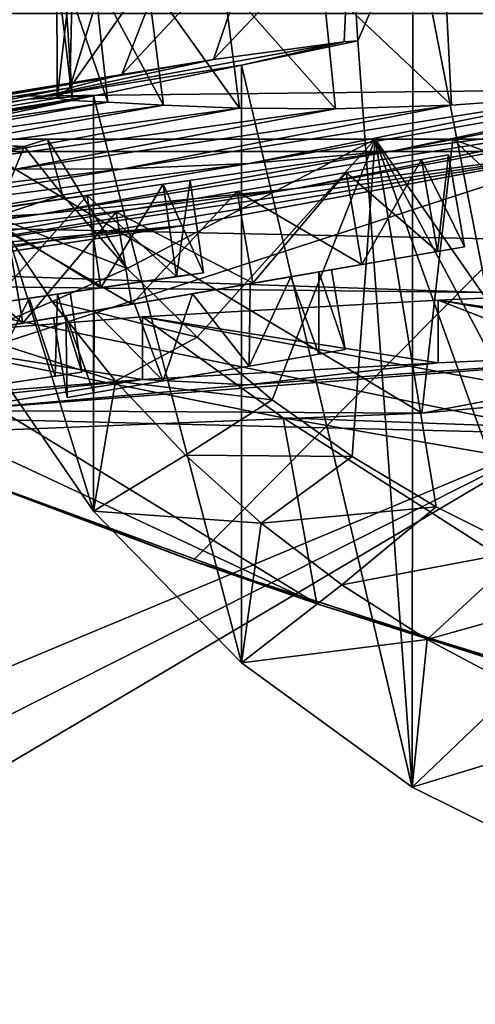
# Model space of a CAD drawing. Header units: metres. Extents: x 0 to 1004, y -708 to 0.
# Tile 72 of 118: x 363 to 399, y -120 to -42. Entities that reach past the tile are written whole.
import ezdxf

# ---------------------------------------------------------------- set-up
doc = ezdxf.new("R2010")
doc.units = ezdxf.units.M

msp = doc.modelspace()

# ---------------------------------------------------------------- linework, layer by layer
at = {"layer": 'top'}
for points in [[(393.865875, -33.244953, 1926.012573), (408.952698, -32.54953, 1924.893555), (408.898651, -110.513107, 1969.906494)], [(381.552948, -34.445732, 1858.187988), (388.832489, -33.492184, 1926.758911), (377.972412, -44.951412, 1818.617554)], [(377.972412, -44.951412, 1818.617554), (388.832489, -33.492184, 1926.758911), (388.404816, -43.546047, 1923.056763)], [(388.832489, -33.492184, 1926.758911), (389.482483, -43.460144, 1932.42395), (388.404816, -43.546047, 1923.056763)], [(389.482483, -43.460144, 1932.42395), (388.832489, -33.492184, 1926.758911), (393.865875, -33.244953, 1926.012573)], [(389.482483, -43.460144, 1932.42395), (393.865875, -33.244953, 1926.012573), (393.815125, -103.017258, 1966.300659)], [(393.815125, -103.017258, 1966.300659), (393.865875, -33.244953, 1926.012573), (408.898651, -110.513107, 1969.906494)], [(374.795319, -35.436134, 1778.381714), (381.552948, -34.445732, 1858.187988), (370.676178, -46.15657, 1713.907837)], [(370.676178, -46.15657, 1713.907837), (381.552948, -34.445732, 1858.187988), (377.972412, -44.951412, 1818.617554)], [(369.865967, -36.320198, 1698.452515), (374.795319, -35.436134, 1778.381714), (366.522369, -47.207523, 1609.020386)], [(366.522369, -47.207523, 1609.020386), (374.795319, -35.436134, 1778.381714), (370.676178, -46.15657, 1713.907837)], [(366.76001, -37.12558, 1618.439819), (369.865967, -36.320198, 1698.452515), (366.522369, -47.207523, 1609.020386)], [(365.49234, -37.825649, 1538.384521), (366.76001, -37.12558, 1618.439819), (365.508514, -48.041042, 1504.057007)], [(366.76001, -37.12558, 1618.439819), (366.522369, -47.207523, 1609.020386), (365.508514, -48.041042, 1504.057007)], [(366.063171, -38.191078, 1458.325195), (365.49234, -37.825649, 1538.384521), (366.729797, -48.234787, 1428.911499)], [(365.49234, -37.825649, 1538.384521), (365.508514, -48.041042, 1504.057007), (366.729797, -48.234787, 1428.911499)], [(368.457397, -38.297794, 1378.301758), (366.063171, -38.191078, 1458.325195), (369.556976, -48.350975, 1353.808228)], [(366.063171, -38.191078, 1458.325195), (366.729797, -48.234787, 1428.911499), (369.556976, -48.350975, 1353.808228)], [(372.698181, -38.526585, 1298.102295), (368.457397, -38.297794, 1378.301758), (373.996002, -48.595257, 1278.78125)], [(368.457397, -38.297794, 1378.301758), (369.556976, -48.350975, 1353.808228), (373.996002, -48.595257, 1278.78125)], [(408.012238, -37.7757, 978.921326), (396.444214, -38.618702, 1058.354858), (420.267303, -46.328548, 906.060059)], [(378.778442, -38.793159, 1218.015137), (372.698181, -38.526585, 1298.102295), (380.044922, -48.828663, 1203.866821)], [(372.698181, -38.526585, 1298.102295), (373.996002, -48.595257, 1278.78125), (380.044922, -48.828663, 1203.866821)], [(386.696136, -38.891628, 1138.075073), (378.778442, -38.793159, 1218.015137), (387.700684, -48.883198, 1129.102783)], [(378.778442, -38.793159, 1218.015137), (380.044922, -48.828663, 1203.866821), (387.700684, -48.883198, 1129.102783)], [(396.444214, -38.618702, 1058.354858), (386.696136, -38.891628, 1138.075073), (396.959747, -48.592743, 1054.522583)], [(386.696136, -38.891628, 1138.075073), (387.700684, -48.883198, 1129.102783), (396.959747, -48.592743, 1054.522583)], [(420.267303, -46.328548, 906.060059), (396.444214, -38.618702, 1058.354858), (407.817749, -47.794231, 980.159058)], [(396.444214, -38.618702, 1058.354858), (396.959747, -48.592743, 1054.522583), (407.817749, -47.794231, 980.159058)], [(61.022282, -41.297203, 2063.059814), (61.022282, -51.297203, 2063.059814), (943.022278, -41.297325, 2063.059814)], [(61.022282, -41.297203, 163.059692), (943.022278, -41.297325, 163.059692), (61.022282, -51.297203, 163.059692)], [(943.022278, -41.297325, 2063.059814), (61.022282, -51.297203, 2063.059814), (943.0224, -51.297203, 2063.059814)], [(943.022278, -41.297325, 163.059692), (943.0224, -51.297203, 163.059692), (61.022282, -51.297203, 163.059692)], [(414.535828, -49.244396, 784.627014), (444.250244, -42.260258, 784.561279), (392.343628, -52.244411, 906.060059)], [(444.250244, -42.260258, 784.561279), (420.267303, -46.328548, 906.060059), (392.343628, -52.244411, 906.060059)], [(363.219818, -48.120342, 1923.056763), (388.404816, -43.546047, 1923.056763), (380.217804, -45.406326, 1935.214111)], [(388.404816, -43.546047, 1923.056763), (363.219818, -48.120342, 1923.056763), (377.972412, -44.951412, 1818.617554)], [(380.217804, -45.406326, 1935.214111), (389.482483, -43.460144, 1932.42395), (393.815125, -103.017258, 1966.300659)], [(388.404816, -43.546047, 1923.056763), (389.482483, -43.460144, 1932.42395), (380.217804, -45.406326, 1935.214111)], [(363.219818, -48.120342, 1923.056763), (328.586365, -53.445087, 1818.556274), (377.972412, -44.951412, 1818.617554)], [(377.972412, -44.951412, 1818.617554), (328.586365, -53.445087, 1818.556274), (370.676178, -46.15657, 1713.907837)], [(363.219818, -48.120342, 1923.056763), (380.217804, -45.406326, 1935.214111), (368.39978, -47.850792, 1940.321289)], [(368.39978, -47.850792, 1940.321289), (380.217804, -45.406326, 1935.214111), (380.194977, -93.088722, 1962.748779)], [(380.217804, -45.406326, 1935.214111), (393.815125, -103.017258, 1966.300659), (380.194977, -93.088722, 1962.748779)], [(414.535828, -49.244396, 784.627014), (384.502838, -55.234798, 784.684448), (440.668976, -44.920795, 664.056458)], [(384.502838, -55.234798, 784.684448), (408.444366, -52.133327, 664.056458), (440.668976, -44.920795, 664.056458)], [(328.586365, -53.445087, 1818.556274), (322.434326, -54.059696, 1713.830444), (370.676178, -46.15657, 1713.907837)], [(370.676178, -46.15657, 1713.907837), (322.434326, -54.059696, 1713.830444), (366.522369, -47.207523, 1609.020386)], [(392.343628, -52.244411, 906.060059), (420.267303, -46.328548, 906.060059), (380.812561, -53.238743, 980.282288)], [(420.267303, -46.328548, 906.060059), (407.817749, -47.794231, 980.159058), (380.812561, -53.238743, 980.282288)], [(322.434326, -54.059696, 1713.830444), (318.92099, -54.707317, 1608.970215), (366.522369, -47.207523, 1609.020386)], [(366.522369, -47.207523, 1609.020386), (318.92099, -54.707317, 1608.970215), (341.837433, -52.003891, 1504.057007)], [(338.034821, -52.694641, 1923.056885), (368.39978, -47.850792, 1940.321289), (358.754669, -49.900101, 1946.745972)], [(338.034821, -52.694641, 1923.056885), (363.219818, -48.120342, 1923.056763), (368.39978, -47.850792, 1940.321289)], [(341.837433, -52.003891, 1504.057007), (365.508514, -48.041042, 1504.057007), (366.522369, -47.207523, 1609.020386)], [(358.754669, -49.900101, 1946.745972), (368.39978, -47.850792, 1940.321289), (368.404144, -80.975189, 1959.44397)], [(368.39978, -47.850792, 1940.321289), (380.194977, -93.088722, 1962.748779), (368.404144, -80.975189, 1959.44397)], [(380.812561, -53.238743, 980.282288), (407.817749, -47.794231, 980.159058), (370.773468, -53.682358, 1054.716309)], [(407.817749, -47.794231, 980.159058), (396.959747, -48.592743, 1054.522583), (370.773468, -53.682358, 1054.716309)], [(363.219818, -48.120342, 1923.056763), (338.034821, -52.694641, 1923.056885), (328.586365, -53.445087, 1818.556274)], [(366.729797, -48.234787, 1428.911499), (365.508514, -48.041042, 1504.057007), (341.837433, -52.003891, 1504.057007)], [(342.945557, -52.326302, 1428.981689), (366.729797, -48.234787, 1428.911499), (341.837433, -52.003891, 1504.057007)], [(369.556976, -48.350975, 1353.808228), (366.729797, -48.234787, 1428.911499), (342.945557, -52.326302, 1428.981689)], [(345.533508, -52.630741, 1353.942505), (369.556976, -48.350975, 1353.808228), (342.945557, -52.326302, 1428.981689)], [(373.996002, -48.595257, 1278.78125), (369.556976, -48.350975, 1353.808228), (345.533508, -52.630741, 1353.942505)], [(349.608521, -53.044209, 1278.967163), (373.996002, -48.595257, 1278.78125), (345.533508, -52.630741, 1353.942505)], [(380.044922, -48.828663, 1203.866821), (373.996002, -48.595257, 1278.78125), (349.608521, -53.044209, 1278.967163)], [(370.773468, -53.682358, 1054.716309), (396.959747, -48.592743, 1054.522583), (362.227173, -53.707546, 1129.325806)], [(396.959747, -48.592743, 1054.522583), (387.700684, -48.883198, 1129.102783), (362.227173, -53.707546, 1129.325806)], [(355.172638, -53.449196, 1204.084961), (380.044922, -48.828663, 1203.866821), (349.608521, -53.044209, 1278.967163)], [(387.700684, -48.883198, 1129.102783), (380.044922, -48.828663, 1203.866821), (355.172638, -53.449196, 1204.084961)], [(362.227173, -53.707546, 1129.325806), (387.700684, -48.883198, 1129.102783), (355.172638, -53.449196, 1204.084961)], [(392.343628, -52.244411, 906.060059), (364.174011, -57.283676, 906.060059), (414.535828, -49.244396, 784.627014)], [(364.174011, -57.283676, 906.060059), (384.502838, -55.234798, 784.684448), (414.535828, -49.244396, 784.627014)], [(358.754669, -49.900101, 1946.745972), (368.404144, -80.975189, 1959.44397), (358.782196, -66.978455, 1956.58667)], [(943.0224, -51.297203, 163.059692), (277.758484, -51.297203, 197.247162), (61.022282, -51.297203, 163.059692)], [(234.177872, -51.297203, 2037.609009), (496.239227, -51.297203, 2032.241211), (61.022282, -51.297203, 2063.059814)], [(496.239227, -51.297203, 2032.241211), (549.258301, -51.297203, 2034.755859), (61.022282, -51.297203, 2063.059814)], [(61.022282, -51.297203, 2063.059814), (549.258301, -51.297203, 2034.755859), (943.0224, -51.297203, 2063.059814)], [(286.669708, -51.297203, 2029.74585), (443.401367, -51.297203, 2027.190918), (234.177872, -51.297203, 2037.609009)], [(443.401367, -51.297203, 2027.190918), (496.239227, -51.297203, 2032.241211), (234.177872, -51.297203, 2037.609009)], [(318.295654, -51.297203, 203.297897), (277.758484, -51.297203, 197.247162), (943.0224, -51.297203, 163.059692)], [(338.67041, -51.297203, 2019.108521), (390.865906, -51.297203, 2019.616333), (286.669708, -51.297203, 2029.74585)], [(390.865906, -51.297203, 2019.616333), (443.401367, -51.297203, 2027.190918), (286.669708, -51.297203, 2029.74585)], [(358.151459, -51.297203, 212.02446), (318.295654, -51.297203, 203.297897), (943.0224, -51.297203, 163.059692)], [(338.67041, -51.297203, 2019.108521), (351.57663, -51.297203, 2016.019043), (390.865906, -51.297203, 2019.616333)], [(351.57663, -51.297203, 2016.019043), (354.35553, -53.3606, 2014.955078), (362.871216, -51.899426, 2014.349121)], [(351.57663, -51.297203, 2016.019043), (362.871216, -51.899426, 2014.349121), (364.732208, -51.297203, 2015.060059)], [(351.57663, -51.297203, 2016.019043), (364.732208, -51.297203, 2015.060059), (390.865906, -51.297203, 2019.616333)], [(362.871216, -51.899426, 2014.349121), (354.35553, -53.3606, 2014.955078), (357.183289, -51.719677, 1984.394653)], [(394.590271, -73.178268, 230.891495), (356.061646, -74.70504, 220.283951), (358.151459, -51.297203, 212.02446)], [(360.562256, -57.498306, 1984.825684), (362.871216, -51.899426, 2014.349121), (357.183289, -51.719677, 1984.394653)], [(397.064728, -51.297203, 223.321609), (394.590271, -73.178268, 230.891495), (358.151459, -51.297203, 212.02446)], [(397.064728, -51.297203, 223.321609), (358.151459, -51.297203, 212.02446), (943.0224, -51.297203, 163.059692)], [(362.871216, -51.899426, 2014.349121), (365.940918, -55.744637, 2014.324463), (364.732208, -51.297203, 2015.060059)], [(364.732208, -51.297203, 2015.060059), (365.940918, -55.744637, 2014.324463), (371.081757, -61.629971, 2014.239868)], [(364.732208, -51.297203, 2015.060059), (371.081757, -61.629971, 2014.239868), (390.865906, -51.297203, 2019.616333)], [(371.081757, -61.629971, 2014.239868), (376.666718, -67.096123, 2014.293823), (390.865906, -51.297203, 2019.616333)], [(390.865906, -51.297203, 2019.616333), (376.666718, -67.096123, 2014.293823), (382.660004, -72.108322, 2014.473633)], [(382.660004, -72.108322, 2014.473633), (389.023285, -76.63533, 2014.771362), (390.865906, -51.297203, 2019.616333)], [(389.023285, -76.63533, 2014.771362), (395.716095, -80.649681, 2015.178345), (390.865906, -51.297203, 2019.616333)], [(390.865906, -51.297203, 2019.616333), (395.716095, -80.649681, 2015.178345), (402.696228, -84.127441, 2015.685913)], [(402.696228, -84.127441, 2015.685913), (409.920044, -87.048431, 2016.285034), (390.865906, -51.297203, 2019.616333)], [(409.920044, -87.048431, 2016.285034), (417.342743, -89.396393, 2016.967285), (390.865906, -51.297203, 2019.616333)], [(390.865906, -51.297203, 2019.616333), (417.342743, -89.396393, 2016.967285), (443.401367, -51.297203, 2027.190918)], [(394.590271, -73.178268, 230.891495), (397.064728, -51.297203, 223.321609), (418.158417, -71.029152, 237.296143)], [(397.064728, -51.297203, 223.321609), (441.92688, -67.970695, 242.474991), (418.158417, -71.029152, 237.296143)], [(397.064728, -51.297203, 223.321609), (443.377686, -51.297203, 236.582306), (441.92688, -67.970695, 242.474991)], [(443.377686, -51.297203, 236.582306), (397.064728, -51.297203, 223.321609), (943.0224, -51.297203, 163.059692)], [(344.421021, -62.856411, 663.09668), (344.657837, -72.940102, 662.833008), (408.973511, -52.034935, 663.380066)], [(408.973511, -52.034935, 663.380066), (375.887054, -58.173946, 664.056458), (344.421021, -62.856411, 663.09668)], [(344.657837, -72.940102, 662.833008), (376.314453, -84.957024, 662.518494), (408.973511, -52.034935, 663.380066)], [(380.812561, -53.238743, 980.282288), (353.603912, -57.857521, 980.373413), (392.343628, -52.244411, 906.060059)], [(353.603912, -57.857521, 980.373413), (364.174011, -57.283676, 906.060059), (392.343628, -52.244411, 906.060059)], [(384.502838, -55.234798, 784.684448), (354.203156, -60.211025, 784.734924), (408.444366, -52.133327, 664.056458)], [(354.203156, -60.211025, 784.734924), (375.887054, -58.173946, 664.056458), (408.444366, -52.133327, 664.056458)], [(365.940918, -55.744637, 2014.324463), (362.871216, -51.899426, 2014.349121), (360.562256, -57.498306, 1984.825684)], [(408.444366, -52.133327, 664.056458), (375.887054, -58.173946, 664.056458), (408.973511, -52.034935, 663.380066)], [(408.973511, -52.034935, 663.380066), (376.314453, -84.957024, 662.518494), (408.947021, -95.601303, 662.239807)], [(370.773468, -53.682358, 1054.716309), (344.415314, -57.985592, 1054.859985), (380.812561, -53.238743, 980.282288)], [(344.415314, -57.985592, 1054.859985), (353.603912, -57.857521, 980.373413), (380.812561, -53.238743, 980.282288)], [(362.227173, -53.707546, 1129.325806), (336.60434, -57.777592, 1129.492065), (370.773468, -53.682358, 1054.716309)], [(336.60434, -57.777592, 1129.492065), (344.415314, -57.985592, 1054.859985), (370.773468, -53.682358, 1054.716309)], [(364.174011, -57.283676, 906.060059), (335.799805, -61.432766, 906.060059), (384.502838, -55.234798, 784.684448)], [(335.799805, -61.432766, 906.060059), (354.203156, -60.211025, 784.734924), (384.502838, -55.234798, 784.684448)], [(371.081757, -61.629971, 2014.239868), (365.940918, -55.744637, 2014.324463), (360.562256, -57.498306, 1984.825684)], [(353.603912, -57.857521, 980.373413), (326.226501, -61.642269, 980.438477), (364.174011, -57.283676, 906.060059)], [(326.226501, -61.642269, 980.438477), (335.799805, -61.432766, 906.060059), (364.174011, -57.283676, 906.060059)], [(360.562256, -57.498306, 1984.825684), (358.782196, -66.978455, 1956.58667), (365.097778, -64.259834, 1985.381958)], [(371.081757, -61.629971, 2014.239868), (360.562256, -57.498306, 1984.825684), (365.097778, -64.259834, 1985.381958)], [(354.203156, -60.211025, 784.734924), (323.948792, -64.13002, 784.502808), (375.887054, -58.173946, 664.056458)], [(323.948792, -64.13002, 784.502808), (343.93512, -62.907749, 664.155151), (375.887054, -58.173946, 664.056458)], [(375.887054, -58.173946, 664.056458), (343.93512, -62.907749, 664.155151), (344.421021, -62.856411, 663.09668)], [(376.666718, -67.096123, 2014.293823), (371.081757, -61.629971, 2014.239868), (365.097778, -64.259834, 1985.381958)], [(422.224609, -67.947922, 337.553101), (422.224609, -62.947922, 337.553131), (395.89447, -64.146172, 433.573334)], [(442.803711, -72.258545, 427.685455), (395.89447, -64.146172, 433.573334), (422.224609, -62.947922, 337.553131)], [(358.782196, -66.978455, 1956.58667), (370.168457, -70.617096, 1986.088989), (365.097778, -64.259834, 1985.381958)], [(365.097778, -64.259834, 1985.381958), (370.168457, -70.617096, 1986.088989), (376.666718, -67.096123, 2014.293823)], [(395.89447, -69.146164, 433.573303), (395.89447, -64.146172, 433.573334), (372.306519, -65.476166, 530.302002)], [(372.306519, -65.476166, 530.302002), (395.89447, -64.146172, 433.573334), (423.886719, -75.021164, 527.793945)], [(395.89447, -69.146164, 433.573303), (422.224609, -67.947922, 337.553101), (395.89447, -64.146172, 433.573334)], [(423.886719, -75.021164, 527.793945), (395.89447, -64.146172, 433.573334), (442.803711, -72.258545, 427.685455)], [(372.306549, -70.476166, 530.301941), (372.306519, -65.476166, 530.302002), (351.506531, -67.122879, 627.525818)], [(383.522034, -73.544754, 627.69397), (351.506531, -67.122879, 627.525818), (372.306519, -65.476166, 530.302002)], [(372.306549, -70.476166, 530.301941), (395.89447, -69.146164, 433.573303), (372.306519, -65.476166, 530.302002)], [(423.886719, -75.021164, 527.793945), (383.522034, -73.544754, 627.69397), (372.306519, -65.476166, 530.302002)], [(351.480469, -72.125359, 627.656799), (351.506531, -67.122879, 627.525818), (386.213074, -88.368797, 628.082153)], [(351.480469, -72.125359, 627.656799), (372.306549, -70.476166, 530.301941), (351.506531, -67.122879, 627.525818)], [(386.213074, -88.368797, 628.082153), (351.506531, -67.122879, 627.525818), (383.522034, -73.544754, 627.69397)], [(358.782196, -66.978455, 1956.58667), (368.404144, -80.975189, 1959.44397), (370.168457, -70.617096, 1986.088989)], [(370.168457, -70.617096, 1986.088989), (382.660004, -72.108322, 2014.473633), (376.666718, -67.096123, 2014.293823)], [(357.170837, -72.967789, 430.611694), (394.590271, -73.178268, 230.891495), (422.224609, -67.947922, 337.553101)], [(357.170837, -72.967789, 430.611694), (422.224609, -67.947922, 337.553101), (380.688019, -70.919998, 430.611694)], [(422.224609, -67.947922, 337.553101), (395.89447, -69.146164, 433.573303), (380.688019, -70.919998, 430.611694)], [(394.590271, -73.178268, 230.891495), (418.158417, -71.029152, 237.296143), (422.224609, -67.947922, 337.553101)], [(380.688019, -70.919998, 430.611694), (395.89447, -69.146164, 433.573303), (372.306549, -70.476166, 530.301941)], [(351.480469, -72.125359, 627.656799), (357.368317, -72.02578, 547.33429), (372.306549, -70.476166, 530.301941)], [(357.368317, -72.02578, 547.33429), (357.170837, -72.967789, 430.611694), (372.306549, -70.476166, 530.301941)], [(372.306549, -70.476166, 530.301941), (357.170837, -72.967789, 430.611694), (380.688019, -70.919998, 430.611694)], [(368.404144, -80.975189, 1959.44397), (375.736908, -76.52832, 1986.928467), (370.168457, -70.617096, 1986.088989)], [(370.168457, -70.617096, 1986.088989), (375.736908, -76.52832, 1986.928467), (382.660004, -72.108322, 2014.473633)], [(351.462006, -75.667953, 627.749573), (351.480469, -72.125359, 627.656799), (386.213074, -88.368797, 628.082153)], [(375.736908, -76.52832, 1986.928467), (389.023285, -76.63533, 2014.771362), (382.660004, -72.108322, 2014.473633)], [(376.360352, -84.973488, 629.057312), (344.657837, -72.940102, 662.833008), (351.089478, -75.518707, 629.583435)], [(376.314453, -84.957024, 662.518494), (344.657837, -72.940102, 662.833008), (376.360352, -84.973488, 629.057312)], [(356.061646, -74.70504, 220.283951), (394.590271, -73.178268, 230.891495), (357.170837, -72.967789, 430.611694)], [(425.361176, -100.312408, 628.394897), (383.522034, -73.544754, 627.69397), (416.271942, -79.233582, 627.842957)], [(425.361176, -100.312408, 628.394897), (386.213074, -88.368797, 628.082153), (383.522034, -73.544754, 627.69397)], [(416.271942, -79.233582, 627.842957), (383.522034, -73.544754, 627.69397), (423.886719, -75.021164, 527.793945)], [(386.213074, -88.368797, 628.082153), (376.360352, -84.973488, 629.057312), (351.089478, -75.518707, 629.583435)], [(351.089478, -75.518707, 629.583435), (351.462006, -75.667953, 627.749573), (386.213074, -88.368797, 628.082153)], [(375.736908, -76.52832, 1986.928467), (368.404144, -80.975189, 1959.44397), (381.764343, -81.956757, 1987.883667)], [(389.023285, -76.63533, 2014.771362), (375.736908, -76.52832, 1986.928467), (381.764343, -81.956757, 1987.883667)], [(395.716095, -80.649681, 2015.178345), (389.023285, -76.63533, 2014.771362), (381.764343, -81.956757, 1987.883667)], [(395.716095, -80.649681, 2015.178345), (381.764343, -81.956757, 1987.883667), (388.207245, -86.867455, 1988.937378)], [(402.696228, -84.127441, 2015.685913), (395.716095, -80.649681, 2015.178345), (388.207245, -86.867455, 1988.937378)], [(368.404144, -80.975189, 1959.44397), (380.194977, -93.088722, 1962.748779), (381.764343, -81.956757, 1987.883667)], [(381.764343, -81.956757, 1987.883667), (380.194977, -93.088722, 1962.748779), (388.207245, -86.867455, 1988.937378)], [(388.207245, -86.867455, 1988.937378), (395.022125, -91.230675, 1990.072144), (402.696228, -84.127441, 2015.685913)], [(395.022125, -91.230675, 1990.072144), (409.920044, -87.048431, 2016.285034), (402.696228, -84.127441, 2015.685913)], [(408.947021, -95.601303, 662.239807), (376.314453, -84.957024, 662.518494), (409.012482, -95.621124, 629.057373)], [(376.314453, -84.957024, 662.518494), (376.360352, -84.973488, 629.057312), (409.012482, -95.621124, 629.057373)], [(409.012482, -95.621124, 629.057373), (376.360352, -84.973488, 629.057312), (386.213074, -88.368797, 628.082153)], [(380.194977, -93.088722, 1962.748779), (395.022125, -91.230675, 1990.072144), (388.207245, -86.867455, 1988.937378)], [(395.022125, -91.230675, 1990.072144), (402.163452, -95.020363, 1991.270996), (409.920044, -87.048431, 2016.285034)], [(425.361176, -100.312408, 628.394897), (409.012482, -95.621124, 629.057373), (386.213074, -88.368797, 628.082153)], [(380.194977, -93.088722, 1962.748779), (393.815125, -103.017258, 1966.300659), (395.022125, -91.230675, 1990.072144)], [(393.815125, -103.017258, 1966.300659), (402.163452, -95.020363, 1991.270996), (395.022125, -91.230675, 1990.072144)], [(402.163452, -95.020363, 1991.270996), (393.815125, -103.017258, 1966.300659), (409.584015, -98.213814, 1992.517578)], [(393.815125, -103.017258, 1966.300659), (408.898651, -110.513107, 1969.906494), (409.584015, -98.213814, 1992.517578)]]:
    msp.add_3dface(points, dxfattribs=at)
at = {"layer": 'top0123428'}
for points in [[(394.561859, -52.934784, 828.419006), (396.708801, -52.56424, 837.964478), (395.828094, -60.271389, 828.419006)], [(397.975037, -59.900845, 837.964478), (396.708801, -52.56424, 837.964478), (394.561859, -52.934784, 847.509888)], [(394.561859, -52.934784, 847.509888), (396.708801, -52.56424, 837.964478), (394.561859, -52.934784, 828.419006)], [(396.708801, -52.56424, 837.964478), (397.975037, -59.900845, 837.964478), (395.828094, -60.271389, 828.419006)], [(388.546265, -53.973022, 820.76416), (394.561859, -52.934784, 828.419006), (389.8125, -61.309631, 820.76416)], [(395.828094, -60.271389, 847.509888), (394.561859, -52.934784, 847.509888), (388.546265, -53.973022, 855.164734)], [(388.546265, -53.973022, 855.164734), (394.561859, -52.934784, 828.419006), (388.546265, -53.973022, 820.76416)], [(388.546265, -53.973022, 855.164734), (394.561859, -52.934784, 847.509888), (394.561859, -52.934784, 828.419006)], [(394.561859, -52.934784, 828.419006), (395.828094, -60.271389, 828.419006), (389.8125, -61.309631, 820.76416)], [(395.828094, -60.271389, 847.509888), (397.975037, -59.900845, 837.964478), (394.561859, -52.934784, 847.509888)], [(379.853455, -55.473324, 816.516052), (388.546265, -53.973022, 820.76416), (381.11969, -62.809933, 816.516052)], [(389.8125, -61.309631, 855.164734), (388.546265, -53.973022, 855.164734), (379.853455, -55.473324, 859.412842)], [(379.853455, -55.473324, 859.412842), (388.546265, -53.973022, 820.76416), (379.853455, -55.473324, 816.516052)], [(379.853455, -55.473324, 859.412842), (388.546265, -53.973022, 855.164734), (388.546265, -53.973022, 820.76416)], [(388.546265, -53.973022, 820.76416), (389.8125, -61.309631, 820.76416), (381.11969, -62.809933, 816.516052)], [(389.8125, -61.309631, 855.164734), (395.828094, -60.271389, 847.509888), (388.546265, -53.973022, 855.164734)], [(370.20517, -57.138535, 816.516052), (379.853455, -55.473324, 816.516052), (371.471405, -64.475143, 816.516052)], [(381.11969, -62.809933, 859.412842), (379.853455, -55.473324, 859.412842), (370.20517, -57.138535, 859.412842)], [(370.20517, -57.138535, 859.412842), (379.853455, -55.473324, 816.516052), (370.20517, -57.138535, 816.516052)], [(370.20517, -57.138535, 859.412842), (379.853455, -55.473324, 859.412842), (379.853455, -55.473324, 816.516052)], [(379.853455, -55.473324, 816.516052), (381.11969, -62.809933, 816.516052), (371.471405, -64.475143, 816.516052)], [(381.11969, -62.809933, 859.412842), (389.8125, -61.309631, 855.164734), (379.853455, -55.473324, 859.412842)], [(361.51239, -58.638836, 820.76416), (370.20517, -57.138535, 816.516052), (362.778625, -65.975441, 820.76416)], [(371.471405, -64.475143, 859.412842), (370.20517, -57.138535, 859.412842), (361.51239, -58.638836, 855.164734)], [(361.51239, -58.638836, 855.164734), (370.20517, -57.138535, 816.516052), (361.51239, -58.638836, 820.76416)], [(361.51239, -58.638836, 855.164734), (370.20517, -57.138535, 859.412842), (370.20517, -57.138535, 816.516052)], [(370.20517, -57.138535, 816.516052), (371.471405, -64.475143, 816.516052), (362.778625, -65.975441, 820.76416)], [(371.471405, -64.475143, 859.412842), (381.11969, -62.809933, 859.412842), (370.20517, -57.138535, 859.412842)], [(362.778625, -65.975441, 855.164734), (361.51239, -58.638836, 855.164734), (355.496796, -59.677078, 847.509888)], [(361.51239, -58.638836, 820.76416), (362.778625, -65.975441, 820.76416), (356.763031, -67.013687, 828.419006)], [(362.778625, -65.975441, 855.164734), (371.471405, -64.475143, 859.412842), (361.51239, -58.638836, 855.164734)], [(356.763031, -67.013687, 847.509888), (362.778625, -65.975441, 855.164734), (355.496796, -59.677078, 847.509888)], [(389.8125, -61.309631, 820.76416), (395.828094, -60.271389, 828.419006), (385.618469, -62.033482, 828.503662)], [(395.828094, -60.271389, 828.419006), (388.279816, -61.574158, 832.386719), (385.618469, -62.033482, 828.503662)], [(389.8125, -61.309631, 855.164734), (385.618469, -62.033482, 847.425232), (395.828094, -60.271389, 847.509888)], [(385.618469, -62.033482, 847.425232), (388.279816, -61.574158, 843.542175), (395.828094, -60.271389, 847.509888)], [(388.279816, -61.574158, 832.386719), (395.828094, -60.271389, 828.419006), (389.480164, -61.366989, 837.964478)], [(395.828094, -60.271389, 847.509888), (388.279816, -61.574158, 843.542175), (389.480164, -61.366989, 837.964478)], [(395.828094, -60.271389, 828.419006), (397.975037, -59.900845, 837.964478), (389.480164, -61.366989, 837.964478)], [(389.480164, -61.366989, 837.964478), (397.975037, -59.900845, 837.964478), (395.828094, -60.271389, 847.509888)], [(381.792053, -62.69389, 825.80304), (385.618469, -62.033482, 828.503662), (380.906616, -62.84668, 827.728882)], [(385.618469, -62.033482, 828.503662), (384.137695, -62.289024, 830.006348), (380.906616, -62.84668, 827.728882)], [(381.11969, -62.809933, 816.516052), (389.8125, -61.309631, 820.76416), (381.792053, -62.69389, 825.80304)], [(381.11969, -62.809933, 859.412842), (381.792053, -62.69389, 850.125916), (389.8125, -61.309631, 855.164734)], [(389.8125, -61.309631, 820.76416), (385.618469, -62.033482, 828.503662), (381.792053, -62.69389, 825.80304)], [(381.792053, -62.69389, 850.125916), (385.618469, -62.033482, 847.425232), (389.8125, -61.309631, 855.164734)], [(384.137695, -62.289024, 845.922546), (385.618469, -62.033482, 847.425232), (381.792053, -62.69389, 850.125916)], [(385.618469, -62.033482, 828.503662), (388.279816, -61.574158, 832.386719), (384.137695, -62.289024, 830.006348)], [(388.279816, -61.574158, 832.386719), (386.382019, -61.901676, 833.285217), (384.137695, -62.289024, 830.006348)], [(384.137695, -62.289024, 845.922546), (386.382019, -61.901676, 842.643677), (385.618469, -62.033482, 847.425232)], [(384.137695, -62.289024, 845.922546), (386.361847, -68.457092, 844.576538), (386.382019, -61.901676, 842.643677)], [(384.137695, -62.289024, 830.006348), (386.382019, -61.901676, 833.285217), (386.361847, -68.457092, 831.352356)], [(386.382019, -61.901676, 842.643677), (388.279816, -61.574158, 843.542175), (385.618469, -62.033482, 847.425232)], [(386.361847, -68.457092, 844.576538), (388.484131, -68.090805, 837.964478), (386.382019, -61.901676, 842.643677)], [(386.361847, -68.457092, 831.352356), (386.382019, -61.901676, 833.285217), (388.484131, -68.090805, 837.964478)], [(388.279816, -61.574158, 832.386719), (389.480164, -61.366989, 837.964478), (386.382019, -61.901676, 833.285217)], [(389.480164, -61.366989, 837.964478), (387.386017, -61.72839, 837.964478), (386.382019, -61.901676, 833.285217)], [(386.382019, -61.901676, 842.643677), (387.386017, -61.72839, 837.964478), (388.279816, -61.574158, 843.542175)], [(386.382019, -61.901676, 842.643677), (388.484131, -68.090805, 837.964478), (387.386017, -61.72839, 837.964478)], [(386.382019, -61.901676, 833.285217), (387.386017, -61.72839, 837.964478), (388.484131, -68.090805, 837.964478)], [(387.386017, -61.72839, 837.964478), (389.480164, -61.366989, 837.964478), (388.279816, -61.574158, 843.542175)], [(371.471405, -64.475143, 816.516052), (381.11969, -62.809933, 816.516052), (376.295563, -63.642536, 824.5849)], [(371.471405, -64.475143, 859.412842), (376.295563, -63.642536, 851.343994), (381.11969, -62.809933, 859.412842)], [(381.11969, -62.809933, 816.516052), (381.792053, -62.69389, 825.80304), (376.295563, -63.642536, 824.5849)], [(376.295563, -63.642536, 851.343994), (381.792053, -62.69389, 850.125916), (381.11969, -62.809933, 859.412842)], [(380.906616, -62.84668, 848.200012), (381.792053, -62.69389, 850.125916), (376.295563, -63.642536, 851.343994)], [(376.295563, -63.642536, 824.5849), (381.792053, -62.69389, 825.80304), (376.295563, -63.642509, 826.710022)], [(381.792053, -62.69389, 825.80304), (380.906616, -62.84668, 827.728882), (376.295563, -63.642509, 826.710022)], [(380.906616, -62.84668, 848.200012), (380.819183, -69.413704, 848.663086), (384.137695, -62.289024, 845.922546)], [(380.819183, -69.413704, 848.663086), (386.361847, -68.457092, 844.576538), (384.137695, -62.289024, 845.922546)], [(380.819183, -69.413704, 827.265869), (380.906616, -62.84668, 827.728882), (384.137695, -62.289024, 830.006348)], [(380.819183, -69.413704, 827.265869), (384.137695, -62.289024, 830.006348), (386.361847, -68.457092, 831.352356)], [(380.906616, -62.84668, 848.200012), (384.137695, -62.289024, 845.922546), (381.792053, -62.69389, 850.125916)], [(376.295563, -63.642509, 849.218872), (380.906616, -62.84668, 848.200012), (376.295563, -63.642536, 851.343994)], [(380.819183, -69.413704, 848.663086), (380.906616, -62.84668, 848.200012), (376.295563, -63.642509, 849.218872)], [(376.295563, -63.642509, 826.710022), (380.906616, -62.84668, 827.728882), (380.819183, -69.413704, 827.265869)], [(371.684479, -64.438339, 848.200012), (376.295563, -63.642509, 849.218872), (370.799072, -64.591187, 850.125916)], [(376.295563, -63.642509, 849.218872), (376.295563, -63.642536, 851.343994), (370.799072, -64.591187, 850.125916)], [(371.471405, -64.475143, 816.516052), (376.295563, -63.642536, 824.5849), (370.799072, -64.591187, 825.80304)], [(370.799072, -64.591187, 850.125916), (376.295563, -63.642536, 851.343994), (371.471405, -64.475143, 859.412842)], [(370.799072, -64.591187, 825.80304), (376.295563, -63.642536, 824.5849), (371.684479, -64.438339, 827.728882)], [(376.295563, -63.642536, 824.5849), (376.295563, -63.642509, 826.710022), (371.684479, -64.438339, 827.728882)], [(373.968109, -70.596146, 848.663086), (376.295563, -63.642509, 849.218872), (371.684479, -64.438339, 848.200012)], [(371.684479, -64.438339, 827.728882), (376.295563, -63.642509, 826.710022), (373.968109, -70.596146, 827.265869)], [(373.968109, -70.596146, 848.663086), (380.819183, -69.413704, 848.663086), (376.295563, -63.642509, 849.218872)], [(373.968109, -70.596146, 827.265869), (376.295563, -63.642509, 826.710022), (380.819183, -69.413704, 827.265869)], [(362.778625, -65.975441, 820.76416), (371.471405, -64.475143, 816.516052), (370.799072, -64.591187, 825.80304)], [(362.778625, -65.975441, 855.164734), (370.799072, -64.591187, 850.125916), (371.471405, -64.475143, 859.412842)], [(362.778625, -65.975441, 820.76416), (370.799072, -64.591187, 825.80304), (366.972626, -65.251595, 828.503662)], [(366.972626, -65.251595, 847.425232), (370.799072, -64.591187, 850.125916), (362.778625, -65.975441, 855.164734)], [(366.209106, -65.383347, 842.643677), (368.4534, -64.995995, 845.922546), (364.31131, -65.710915, 843.542175)], [(368.4534, -64.995995, 845.922546), (366.972626, -65.251595, 847.425232), (364.31131, -65.710915, 843.542175)], [(366.972626, -65.251595, 828.503662), (368.4534, -64.995995, 830.006348), (366.209106, -65.383347, 833.285217)], [(366.209106, -65.383347, 842.643677), (368.425446, -71.552757, 844.576538), (368.4534, -64.995995, 845.922546)], [(366.209106, -65.383347, 833.285217), (368.4534, -64.995995, 830.006348), (368.425446, -71.552757, 831.352356)], [(368.4534, -64.995995, 845.922546), (371.684479, -64.438339, 848.200012), (366.972626, -65.251595, 847.425232)], [(371.684479, -64.438339, 848.200012), (370.799072, -64.591187, 850.125916), (366.972626, -65.251595, 847.425232)], [(366.972626, -65.251595, 828.503662), (370.799072, -64.591187, 825.80304), (368.4534, -64.995995, 830.006348)], [(368.425446, -71.552757, 844.576538), (373.968109, -70.596146, 848.663086), (368.4534, -64.995995, 845.922546)], [(368.4534, -64.995995, 830.006348), (373.968109, -70.596146, 827.265869), (368.425446, -71.552757, 831.352356)], [(370.799072, -64.591187, 825.80304), (371.684479, -64.438339, 827.728882), (368.4534, -64.995995, 830.006348)], [(368.4534, -64.995995, 845.922546), (373.968109, -70.596146, 848.663086), (371.684479, -64.438339, 848.200012)], [(368.4534, -64.995995, 830.006348), (371.684479, -64.438339, 827.728882), (373.968109, -70.596146, 827.265869)], [(356.763031, -67.013687, 847.509888), (354.616089, -67.384224, 837.964478), (363.110962, -65.918083, 837.964478)], [(354.616089, -67.384224, 837.964478), (356.763031, -67.013687, 828.419006), (363.110962, -65.918083, 837.964478)], [(356.763031, -67.013687, 828.419006), (366.972626, -65.251595, 828.503662), (364.31131, -65.710915, 832.386719)], [(356.763031, -67.013687, 828.419006), (362.778625, -65.975441, 820.76416), (366.972626, -65.251595, 828.503662)], [(364.31131, -65.710915, 843.542175), (366.972626, -65.251595, 847.425232), (356.763031, -67.013687, 847.509888)], [(356.763031, -67.013687, 847.509888), (366.972626, -65.251595, 847.425232), (362.778625, -65.975441, 855.164734)], [(363.110962, -65.918083, 837.964478), (356.763031, -67.013687, 828.419006), (364.31131, -65.710915, 832.386719)], [(363.110962, -65.918083, 837.964478), (364.31131, -65.710915, 843.542175), (356.763031, -67.013687, 847.509888)], [(365.205078, -65.556633, 837.964478), (366.209106, -65.383347, 842.643677), (363.110962, -65.918083, 837.964478)], [(366.209106, -65.383347, 842.643677), (364.31131, -65.710915, 843.542175), (363.110962, -65.918083, 837.964478)], [(363.110962, -65.918083, 837.964478), (364.31131, -65.710915, 832.386719), (365.205078, -65.556633, 837.964478)], [(364.31131, -65.710915, 832.386719), (366.972626, -65.251595, 828.503662), (366.209106, -65.383347, 833.285217)], [(364.31131, -65.710915, 832.386719), (366.209106, -65.383347, 833.285217), (365.205078, -65.556633, 837.964478)], [(365.205078, -65.556633, 837.964478), (366.30835, -71.918152, 837.964478), (366.209106, -65.383347, 842.643677)], [(365.205078, -65.556633, 837.964478), (366.209106, -65.383347, 833.285217), (366.30835, -71.918152, 837.964478)], [(366.30835, -71.918152, 837.964478), (368.425446, -71.552757, 844.576538), (366.209106, -65.383347, 842.643677)], [(366.209106, -65.383347, 833.285217), (368.425446, -71.552757, 831.352356), (366.30835, -71.918152, 837.964478)], [(386.361847, -68.457092, 831.352356), (388.484131, -68.090805, 837.964478), (386.361847, -68.457092, 844.576538)], [(380.819183, -69.413704, 827.265869), (386.361847, -68.457092, 844.576538), (380.819183, -69.413704, 848.663086)], [(380.819183, -69.413704, 827.265869), (386.361847, -68.457092, 831.352356), (386.361847, -68.457092, 844.576538)], [(373.968109, -70.596146, 827.265869), (380.819183, -69.413704, 848.663086), (373.968109, -70.596146, 848.663086)], [(373.968109, -70.596146, 827.265869), (380.819183, -69.413704, 827.265869), (380.819183, -69.413704, 848.663086)], [(368.425446, -71.552757, 831.352356), (373.968109, -70.596146, 848.663086), (368.425446, -71.552757, 844.576538)], [(368.425446, -71.552757, 831.352356), (373.968109, -70.596146, 827.265869), (373.968109, -70.596146, 848.663086)], [(366.30835, -71.918152, 837.964478), (368.425446, -71.552757, 831.352356), (368.425446, -71.552757, 844.576538)]]:
    msp.add_3dface(points, dxfattribs=at)
at = {"layer": 'top0123429'}
for points in [[(367.909088, -55.795998, 960.76416), (373.949249, -54.911789, 968.419006), (368.987457, -63.16256, 960.76416)], [(375.027618, -62.278351, 987.509888), (373.949249, -54.911789, 987.509888), (367.909088, -55.795998, 995.164734)], [(367.909088, -55.795998, 995.164734), (373.949249, -54.911789, 968.419006), (367.909088, -55.795998, 960.76416)], [(367.909088, -55.795998, 995.164734), (373.949249, -54.911789, 987.509888), (373.949249, -54.911789, 968.419006)], [(373.949249, -54.911789, 968.419006), (375.027618, -62.278351, 968.419006), (368.987457, -63.16256, 960.76416)], [(373.949249, -54.911789, 968.419006), (376.10495, -54.596218, 977.964478), (375.027618, -62.278351, 968.419006)], [(377.183319, -61.96278, 977.964478), (376.10495, -54.596218, 977.964478), (373.949249, -54.911789, 987.509888)], [(373.949249, -54.911789, 987.509888), (376.10495, -54.596218, 977.964478), (373.949249, -54.911789, 968.419006)], [(375.027618, -62.278351, 987.509888), (377.183319, -61.96278, 977.964478), (373.949249, -54.911789, 987.509888)], [(376.10495, -54.596218, 977.964478), (377.183319, -61.96278, 977.964478), (375.027618, -62.278351, 968.419006)], [(359.180786, -57.073715, 956.516052), (367.909088, -55.795998, 960.76416), (360.259155, -64.440277, 956.516052)], [(368.987457, -63.16256, 995.164734), (367.909088, -55.795998, 995.164734), (359.180786, -57.073715, 999.412842)], [(359.180786, -57.073715, 999.412842), (367.909088, -55.795998, 960.76416), (359.180786, -57.073715, 956.516052)], [(359.180786, -57.073715, 999.412842), (367.909088, -55.795998, 995.164734), (367.909088, -55.795998, 960.76416)], [(367.909088, -55.795998, 960.76416), (368.987457, -63.16256, 960.76416), (360.259155, -64.440277, 956.516052)], [(368.987457, -63.16256, 995.164734), (375.027618, -62.278351, 987.509888), (367.909088, -55.795998, 995.164734)], [(360.259155, -64.440277, 999.412842), (368.987457, -63.16256, 995.164734), (359.180786, -57.073715, 999.412842)], [(375.027618, -62.278351, 968.419006), (377.183319, -61.96278, 977.964478), (368.653778, -63.211407, 977.964478)], [(368.653778, -63.211407, 977.964478), (377.183319, -61.96278, 977.964478), (375.027618, -62.278351, 987.509888)], [(368.987457, -63.16256, 960.76416), (375.027618, -62.278351, 968.419006), (364.776306, -63.779022, 968.503662)], [(375.027618, -62.278351, 968.419006), (367.448517, -63.387844, 972.386719), (364.776306, -63.779022, 968.503662)], [(368.987457, -63.16256, 995.164734), (364.776306, -63.779022, 987.425232), (375.027618, -62.278351, 987.509888)], [(364.776306, -63.779022, 987.425232), (367.448517, -63.387844, 983.542175), (375.027618, -62.278351, 987.509888)], [(367.448517, -63.387844, 972.386719), (375.027618, -62.278351, 968.419006), (368.653778, -63.211407, 977.964478)], [(375.027618, -62.278351, 987.509888), (367.448517, -63.387844, 983.542175), (368.653778, -63.211407, 977.964478)], [(360.259155, -64.440277, 956.516052), (368.987457, -63.16256, 960.76416), (360.934265, -64.341454, 965.80304)], [(360.259155, -64.440277, 999.412842), (360.934265, -64.341454, 990.125916), (368.987457, -63.16256, 995.164734)], [(368.987457, -63.16256, 960.76416), (364.776306, -63.779022, 968.503662), (360.934265, -64.341454, 965.80304)], [(360.934265, -64.341454, 990.125916), (364.776306, -63.779022, 987.425232), (368.987457, -63.16256, 995.164734)], [(364.776306, -63.779022, 968.503662), (367.448517, -63.387844, 972.386719), (363.28949, -63.996647, 970.006348)], [(367.448517, -63.387844, 972.386719), (365.542969, -63.666767, 973.285217), (363.28949, -63.996647, 970.006348)], [(365.542969, -63.666767, 982.643677), (367.448517, -63.387844, 983.542175), (364.776306, -63.779022, 987.425232)], [(367.448517, -63.387844, 972.386719), (368.653778, -63.211407, 977.964478), (365.542969, -63.666767, 973.285217)], [(368.653778, -63.211407, 977.964478), (366.551086, -63.519188, 977.964478), (365.542969, -63.666767, 973.285217)], [(365.542969, -63.666767, 982.643677), (366.551086, -63.519188, 977.964478), (367.448517, -63.387844, 983.542175)], [(365.542969, -63.666767, 982.643677), (367.486267, -69.907585, 977.964478), (366.551086, -63.519188, 977.964478)], [(365.542969, -63.666767, 973.285217), (366.551086, -63.519188, 977.964478), (367.486267, -69.907585, 977.964478)], [(366.551086, -63.519188, 977.964478), (368.653778, -63.211407, 977.964478), (367.448517, -63.387844, 983.542175)], [(360.045227, -64.471573, 988.200012), (359.790039, -71.034225, 988.663086), (363.28949, -63.996647, 985.922546)], [(359.790039, -71.034225, 988.663086), (365.355316, -70.219528, 984.576538), (363.28949, -63.996647, 985.922546)], [(359.790039, -71.034225, 967.265869), (360.045227, -64.471573, 967.728882), (363.28949, -63.996647, 970.006348)], [(359.790039, -71.034225, 967.265869), (363.28949, -63.996647, 970.006348), (365.355316, -70.219528, 971.352356)], [(360.934265, -64.341454, 965.80304), (364.776306, -63.779022, 968.503662), (360.045227, -64.471573, 967.728882)], [(364.776306, -63.779022, 968.503662), (363.28949, -63.996647, 970.006348), (360.045227, -64.471573, 967.728882)], [(360.045227, -64.471573, 988.200012), (363.28949, -63.996647, 985.922546), (360.934265, -64.341454, 990.125916)], [(363.28949, -63.996647, 985.922546), (364.776306, -63.779022, 987.425232), (360.934265, -64.341454, 990.125916)], [(363.28949, -63.996647, 985.922546), (365.542969, -63.666767, 982.643677), (364.776306, -63.779022, 987.425232)], [(363.28949, -63.996647, 985.922546), (365.355316, -70.219528, 984.576538), (365.542969, -63.666767, 982.643677)], [(363.28949, -63.996647, 970.006348), (365.542969, -63.666767, 973.285217), (365.355316, -70.219528, 971.352356)], [(365.355316, -70.219528, 984.576538), (367.486267, -69.907585, 977.964478), (365.542969, -63.666767, 982.643677)], [(365.355316, -70.219528, 971.352356), (365.542969, -63.666767, 973.285217), (367.486267, -69.907585, 977.964478)], [(365.355316, -70.219528, 971.352356), (367.486267, -69.907585, 977.964478), (365.355316, -70.219528, 984.576538)], [(359.790039, -71.034225, 967.265869), (365.355316, -70.219528, 984.576538), (359.790039, -71.034225, 988.663086)], [(359.790039, -71.034225, 967.265869), (365.355316, -70.219528, 971.352356), (365.355316, -70.219528, 984.576538)]]:
    msp.add_3dface(points, dxfattribs=at)
at = {"layer": 'top0123459'}
for points in [[(994.049377, -10, 90), (217.024673, -653.266907, 90), (10, -10, 90)], [(787.024658, -653.266907, 90), (217.024673, -653.266907, 90), (994.049377, -10, 90)], [(23.447599, -15.487401, 163.059708), (67.223946, -52.298347, 163.059708), (980.601746, -15.487401, 163.059708)], [(67.223946, -52.298347, 163.059708), (936.825623, -52.298347, 163.059708), (980.601746, -15.487401, 163.059708)], [(348.574341, -62.955688, 140.056442), (399.720459, -63.554558, 140.04599), (67.223946, -52.298347, 163.059708)], [(399.720459, -63.554558, 140.04599), (604.328979, -63.554554, 140.046005), (67.223946, -52.298347, 163.059708)], [(67.223946, -52.298347, 163.059708), (604.328979, -63.554554, 140.046005), (936.825623, -52.298347, 163.059708)], [(358.174194, -73.613029, 117.0532), (406.116364, -74.810768, 117.032295), (348.574341, -62.955688, 140.056442)], [(348.574341, -62.955688, 140.056442), (406.116364, -74.810768, 117.032295), (399.720459, -63.554558, 140.04599)], [(62.34153, -218.630936, 114.521904), (406.116364, -74.810768, 117.032295), (358.174194, -73.613029, 117.0532)], [(60.485558, -249.360291, 113.985519), (59.186348, -280.118225, 113.448639), (406.116364, -74.810768, 117.032295)], [(406.116364, -74.810768, 117.032295), (59.186348, -280.118225, 113.448639), (489.911316, -508.234344, 109.46685)], [(62.34153, -218.630936, 114.521904), (60.485558, -249.360291, 113.985519), (406.116364, -74.810768, 117.032295)]]:
    msp.add_3dface(points, dxfattribs=at)

doc.saveas('drawing.dxf')
